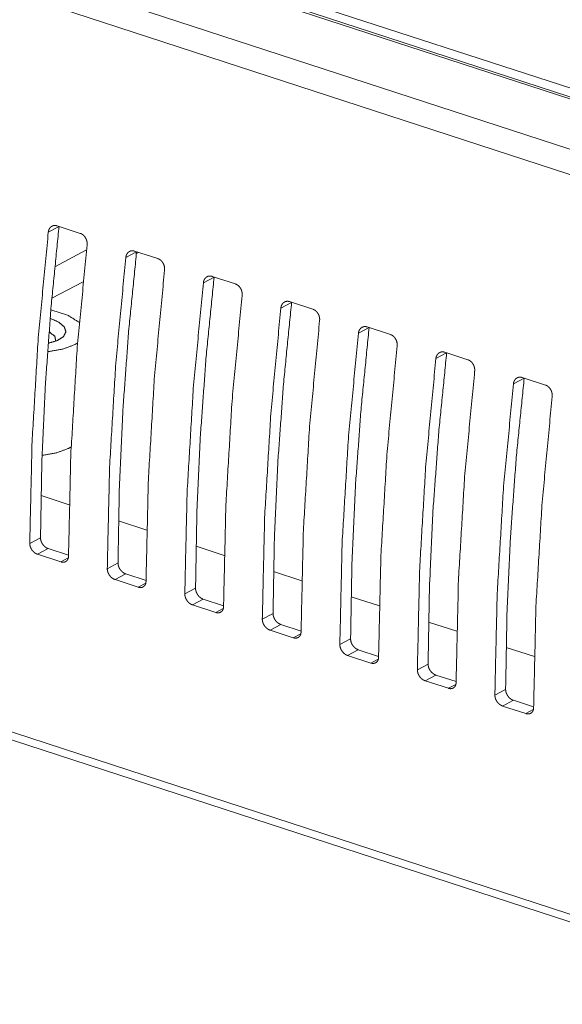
# Model space of a CAD drawing. Header units: millimetres. Extents: x 0 to 2122, y 0 to 1639.
# Tile 71 of 85: x 1398 to 1427, y 1207 to 1259. Entities that reach past the tile are written whole.
import ezdxf

# ---------------------------------------------------------------- set-up
doc = ezdxf.new("R2010")
doc.units = ezdxf.units.MM
doc.layers.add('1', color=7, linetype='Continuous', true_color=0xffffff)

msp = doc.modelspace()

# ---------------------------------------------------------------- linework, layer by layer
at = {"layer": '1', "color": 7, "linetype": 'Continuous', "lineweight": 13}
for p, q in [((1563.516, 1210.991), (1219.264, 1323.2)), ((1563.772, 1211.026), (1219.52, 1323.235)), ((1220.356, 1323.426), (1563.787, 1211.485)), ((1560.396, 1209.344), (1216.144, 1321.553)), ((1559.739, 1208.225), (1215.486, 1320.434)), ((1552.192, 1171.515), (1213.195, 1282.01)), ((1213.477, 1281.498), (1552.211, 1171.088)), ((1400.545, 1248.535), (1399.975, 1248.234)), ((1400.439, 1248.572), (1401.672, 1248.171)), ((1400.32, 1246.406), (1402, 1247.294)), ((1404.653, 1247.196), (1404.083, 1246.896)), ((1404.548, 1247.233), (1405.78, 1246.832)), ((1404.762, 1247.164), (1404.643, 1247.101)), ((1408.761, 1245.857), (1408.191, 1245.557)), ((1408.656, 1245.894), (1409.888, 1245.493)), ((1401.822, 1245.611), (1400.162, 1244.735)), ((1412.869, 1244.518), (1412.299, 1244.218)), ((1412.764, 1244.555), (1413.996, 1244.154)), ((1416.977, 1243.179), (1416.407, 1242.878)), ((1416.872, 1243.216), (1418.104, 1242.815)), ((1421.085, 1241.84), (1420.515, 1241.539)), ((1420.98, 1241.877), (1422.212, 1241.476)), ((1425.193, 1240.501), (1424.623, 1240.2)), ((1425.088, 1240.538), (1426.32, 1240.137)), ((1399.59, 1234.281), (1401.086, 1233.793)), ((1403.697, 1232.942), (1405.193, 1232.454)), ((1398.992, 1231.752), (1399.562, 1232.053)), ((1399.972, 1231.475), (1399.402, 1231.174)), ((1399.402, 1231.174), (1400.635, 1230.772)), ((1399.972, 1231.475), (1401.047, 1231.125)), ((1407.804, 1231.603), (1409.3, 1231.116)), ((1400.635, 1230.772), (1401.029, 1230.981)), ((1403.1, 1230.413), (1403.67, 1230.714)), ((1404.08, 1230.136), (1403.51, 1229.835)), ((1404.08, 1230.136), (1405.155, 1229.786)), ((1411.915, 1230.264), (1413.407, 1229.777)), ((1403.51, 1229.835), (1404.743, 1229.433)), ((1404.743, 1229.433), (1405.137, 1229.642)), ((1407.208, 1229.074), (1407.778, 1229.375)), ((1408.188, 1228.797), (1407.618, 1228.496)), ((1408.188, 1228.797), (1409.262, 1228.447)), ((1416.022, 1228.925), (1417.518, 1228.437)), ((1407.618, 1228.496), (1408.851, 1228.094)), ((1408.851, 1228.094), (1409.245, 1228.303)), ((1411.316, 1227.735), (1411.886, 1228.036)), ((1420.129, 1227.586), (1421.625, 1227.098)), ((1412.296, 1227.458), (1411.726, 1227.157)), ((1411.726, 1227.157), (1412.958, 1226.755)), ((1412.296, 1227.458), (1413.37, 1227.108)), ((1412.958, 1226.755), (1413.353, 1226.964)), ((1415.424, 1226.396), (1415.994, 1226.697)), ((1416.404, 1226.119), (1415.834, 1225.818)), ((1416.404, 1226.119), (1417.479, 1225.769)), ((1424.236, 1226.247), (1425.732, 1225.76)), ((1415.834, 1225.818), (1417.067, 1225.416)), ((1417.067, 1225.416), (1417.461, 1225.625)), ((1419.532, 1225.057), (1420.102, 1225.358)), ((1420.512, 1224.78), (1419.942, 1224.479)), ((1419.942, 1224.479), (1421.175, 1224.078)), ((1420.512, 1224.78), (1421.587, 1224.43)), ((1421.175, 1224.078), (1421.569, 1224.286)), ((1423.641, 1223.718), (1424.21, 1224.019)), ((1424.62, 1223.441), (1424.05, 1223.14)), ((1424.62, 1223.441), (1425.695, 1223.091)), ((1424.05, 1223.14), (1425.283, 1222.738)), ((1425.283, 1222.738), (1425.677, 1222.947))]:
    msp.add_line(p, q, dxfattribs=at)
for points, knots in [([(1400.545, 1248.535), (1400.125, 1244.327), (1399.821, 1240.171), (1399.633, 1236.077), (1399.562, 1232.053)], [0, 0, 0.256023, 0.508255, 0.756356, 1, 1]), ([(1399.975, 1248.234), (1399.982, 1248.28), (1399.993, 1248.324), (1400, 1248.345), (1400.008, 1248.365), (1400.017, 1248.385), (1400.027, 1248.405), (1400.048, 1248.441), (1400.074, 1248.473), (1400.087, 1248.489), (1400.102, 1248.503), (1400.117, 1248.516), (1400.133, 1248.528), (1400.166, 1248.55), (1400.202, 1248.567), (1400.22, 1248.574), (1400.239, 1248.58), (1400.258, 1248.584), (1400.278, 1248.588), (1400.297, 1248.59), (1400.317, 1248.591), (1400.337, 1248.591), (1400.358, 1248.589), (1400.399, 1248.583), (1400.439, 1248.572)], [0, 0, 0.069325, 0.136923, 0.170103, 0.203161, 0.236004, 0.268583, 0.331945, 0.394104, 0.42491, 0.455589, 0.485983, 0.515922, 0.575303, 0.634628, 0.664368, 0.694017, 0.723657, 0.753434, 0.78321, 0.813089, 0.84367, 0.874315, 0.936675, 1, 1]), ([(1399.975, 1248.234), (1399.443, 1242.636), (1399.115, 1237.135), (1398.992, 1231.752)], [0, 0, 0.340468, 0.674059, 1, 1]), ([(1401.672, 1248.171), (1401.712, 1248.155), (1401.751, 1248.135), (1401.77, 1248.124), (1401.789, 1248.111), (1401.807, 1248.098), (1401.825, 1248.083), (1401.859, 1248.052), (1401.891, 1248.017), (1401.906, 1247.998), (1401.92, 1247.978), (1401.934, 1247.958), (1401.947, 1247.937), (1401.97, 1247.895), (1401.989, 1247.85), (1401.994, 1247.838), (1401.998, 1247.826), (1402.002, 1247.815), (1402.006, 1247.803), (1402.012, 1247.779), (1402.018, 1247.756), (1402.023, 1247.732), (1402.027, 1247.708), (1402.03, 1247.684), (1402.032, 1247.66), (1402.032, 1247.612), (1402.029, 1247.565)], [0, 0, 0.056946, 0.114803, 0.144192, 0.173916, 0.20434, 0.23481, 0.296487, 0.358816, 0.390634, 0.422787, 0.454937, 0.487047, 0.551433, 0.616368, 0.632778, 0.649035, 0.665427, 0.68175, 0.714016, 0.746322, 0.778449, 0.810452, 0.842491, 0.874531, 0.937746, 1, 1]), ([(1402.029, 1247.565), (1401.497, 1241.966), (1401.169, 1236.465), (1401.046, 1231.083)], [0, 0, 0.340473, 0.674064, 1, 1]), ([(1404.083, 1246.895), (1403.551, 1241.297), (1403.223, 1235.796), (1403.1, 1230.413)], [0, 0, 0.340468, 0.674059, 1, 1]), ([(1404.653, 1247.196), (1404.233, 1242.988), (1403.929, 1238.832), (1403.741, 1234.738), (1403.67, 1230.714)], [0, 0, 0.256023, 0.508255, 0.756356, 1, 1]), ([(1404.083, 1246.895), (1404.09, 1246.941), (1404.101, 1246.985), (1404.108, 1247.006), (1404.116, 1247.026), (1404.125, 1247.046), (1404.135, 1247.065), (1404.157, 1247.102), (1404.181, 1247.134), (1404.195, 1247.15), (1404.21, 1247.164), (1404.225, 1247.177), (1404.241, 1247.189), (1404.274, 1247.211), (1404.309, 1247.228), (1404.328, 1247.235), (1404.347, 1247.241), (1404.366, 1247.245), (1404.386, 1247.249), (1404.405, 1247.251), (1404.425, 1247.252), (1404.445, 1247.252), (1404.466, 1247.25), (1404.507, 1247.244), (1404.548, 1247.233)], [0, 0, 0.069432, 0.136892, 0.17026, 0.203222, 0.236157, 0.268506, 0.332087, 0.394081, 0.424788, 0.45546, 0.485846, 0.515855, 0.575221, 0.634479, 0.664211, 0.694091, 0.723724, 0.753271, 0.78304, 0.813159, 0.843486, 0.874124, 0.93645, 1, 1]), ([(1405.78, 1246.832), (1405.82, 1246.816), (1405.859, 1246.796), (1405.878, 1246.785), (1405.897, 1246.772), (1405.915, 1246.759), (1405.933, 1246.744), (1405.967, 1246.713), (1405.999, 1246.678), (1406.014, 1246.659), (1406.028, 1246.639), (1406.042, 1246.619), (1406.055, 1246.598), (1406.078, 1246.555), (1406.098, 1246.511), (1406.102, 1246.499), (1406.106, 1246.487), (1406.11, 1246.476), (1406.114, 1246.464), (1406.12, 1246.44), (1406.126, 1246.417), (1406.131, 1246.393), (1406.135, 1246.369), (1406.138, 1246.345), (1406.14, 1246.321), (1406.14, 1246.273), (1406.137, 1246.226)], [0, 0, 0.056942, 0.114794, 0.144124, 0.174088, 0.204334, 0.234972, 0.296483, 0.358954, 0.390633, 0.422695, 0.454843, 0.487044, 0.551425, 0.616343, 0.632673, 0.649107, 0.665394, 0.68165, 0.714019, 0.746216, 0.77834, 0.810448, 0.842485, 0.874523, 0.937736, 1, 1]), ([(1406.137, 1246.226), (1405.605, 1240.627), (1405.277, 1235.126), (1405.154, 1229.744)], [0, 0, 0.340468, 0.674059, 1, 1]), ([(1408.761, 1245.857), (1408.341, 1241.649), (1408.037, 1237.493), (1407.849, 1233.399), (1407.778, 1229.375)], [0, 0, 0.256022, 0.508255, 0.756356, 1, 1]), ([(1408.191, 1245.557), (1408.198, 1245.602), (1408.209, 1245.646), (1408.216, 1245.667), (1408.224, 1245.687), (1408.233, 1245.707), (1408.243, 1245.727), (1408.265, 1245.763), (1408.289, 1245.795), (1408.303, 1245.811), (1408.318, 1245.825), (1408.333, 1245.838), (1408.349, 1245.85), (1408.382, 1245.872), (1408.417, 1245.889), (1408.436, 1245.896), (1408.455, 1245.902), (1408.474, 1245.906), (1408.494, 1245.91), (1408.513, 1245.912), (1408.533, 1245.913), (1408.553, 1245.913), (1408.574, 1245.911), (1408.615, 1245.905), (1408.656, 1245.894)], [0, 0, 0.069355, 0.136883, 0.170136, 0.203101, 0.23604, 0.268614, 0.331968, 0.393968, 0.424771, 0.455446, 0.485835, 0.515967, 0.575131, 0.634448, 0.664184, 0.694031, 0.723696, 0.753224, 0.782996, 0.813119, 0.843448, 0.874338, 0.936443, 1, 1]), ([(1408.191, 1245.557), (1407.659, 1239.958), (1407.331, 1234.457), (1407.208, 1229.074)], [0, 0, 0.340472, 0.674063, 1, 1]), ([(1409.888, 1245.493), (1409.928, 1245.477), (1409.967, 1245.457), (1409.986, 1245.446), (1410.005, 1245.433), (1410.023, 1245.42), (1410.041, 1245.405), (1410.075, 1245.374), (1410.107, 1245.339), (1410.122, 1245.32), (1410.136, 1245.3), (1410.15, 1245.28), (1410.163, 1245.259), (1410.186, 1245.217), (1410.206, 1245.172), (1410.21, 1245.16), (1410.214, 1245.148), (1410.218, 1245.137), (1410.222, 1245.125), (1410.229, 1245.101), (1410.234, 1245.078), (1410.239, 1245.054), (1410.243, 1245.03), (1410.246, 1245.006), (1410.248, 1244.982), (1410.248, 1244.934), (1410.245, 1244.887)], [0, 0, 0.056744, 0.114602, 0.143991, 0.173958, 0.204143, 0.234852, 0.296295, 0.358773, 0.390455, 0.422609, 0.45476, 0.486871, 0.551258, 0.616283, 0.632692, 0.649053, 0.665342, 0.681599, 0.714031, 0.74618, 0.778309, 0.810311, 0.842486, 0.87451, 0.93762, 1, 1]), ([(1410.245, 1244.887), (1409.713, 1239.288), (1409.385, 1233.787), (1409.262, 1228.404)], [0, 0, 0.340467, 0.674058, 1, 1]), ([(1412.299, 1244.217), (1411.767, 1238.619), (1411.439, 1233.118), (1411.316, 1227.735)], [0, 0, 0.340467, 0.674058, 1, 1]), ([(1412.869, 1244.518), (1412.449, 1240.31), (1412.145, 1236.154), (1411.957, 1232.06), (1411.886, 1228.036)], [0, 0, 0.256022, 0.508255, 0.756356, 1, 1]), ([(1412.299, 1244.217), (1412.306, 1244.263), (1412.317, 1244.307), (1412.324, 1244.328), (1412.332, 1244.348), (1412.341, 1244.368), (1412.351, 1244.387), (1412.373, 1244.424), (1412.397, 1244.456), (1412.411, 1244.472), (1412.426, 1244.486), (1412.441, 1244.499), (1412.457, 1244.511), (1412.49, 1244.533), (1412.525, 1244.55), (1412.544, 1244.557), (1412.563, 1244.563), (1412.582, 1244.567), (1412.602, 1244.571), (1412.621, 1244.573), (1412.641, 1244.574), (1412.661, 1244.574), (1412.682, 1244.572), (1412.723, 1244.566), (1412.764, 1244.555)], [0, 0, 0.069357, 0.136886, 0.170139, 0.203194, 0.236034, 0.268609, 0.33207, 0.393973, 0.424943, 0.455442, 0.485832, 0.515964, 0.575338, 0.634434, 0.66417, 0.694053, 0.72369, 0.753219, 0.782992, 0.813115, 0.843445, 0.874335, 0.936442, 1, 1]), ([(1401.62, 1243.458), (1400.996, 1243.837), (1400.107, 1244.119)], [0, 0, 0.438794, 1, 1]), ([(1413.996, 1244.154), (1414.036, 1244.138), (1414.075, 1244.118), (1414.094, 1244.107), (1414.113, 1244.094), (1414.131, 1244.081), (1414.149, 1244.066), (1414.183, 1244.035), (1414.215, 1244), (1414.23, 1243.981), (1414.244, 1243.961), (1414.258, 1243.941), (1414.271, 1243.92), (1414.294, 1243.877), (1414.314, 1243.832), (1414.318, 1243.821), (1414.322, 1243.809), (1414.326, 1243.798), (1414.33, 1243.786), (1414.337, 1243.762), (1414.342, 1243.739), (1414.347, 1243.715), (1414.351, 1243.691), (1414.354, 1243.667), (1414.356, 1243.643), (1414.356, 1243.595), (1414.353, 1243.548)], [0, 0, 0.056951, 0.114617, 0.144196, 0.173922, 0.204173, 0.234815, 0.296336, 0.358817, 0.390638, 0.422576, 0.454819, 0.486932, 0.551427, 0.616367, 0.632778, 0.649036, 0.665429, 0.681688, 0.714017, 0.746274, 0.778296, 0.810409, 0.842477, 0.874503, 0.937726, 1, 1]), ([(1400.07, 1243.674), (1400.532, 1243.467), (1400.823, 1243.219), (1400.909, 1242.957), (1400.783, 1242.707), (1400.457, 1242.498), (1399.967, 1242.351)], [0, 0, 0.216291, 0.379153, 0.49706, 0.616283, 0.781502, 1, 1]), ([(1414.353, 1243.548), (1413.821, 1237.949), (1413.493, 1232.448), (1413.37, 1227.066)], [0, 0, 0.340467, 0.674064, 1, 1]), ([(1416.977, 1243.179), (1416.557, 1238.971), (1416.253, 1234.815), (1416.065, 1230.721), (1415.994, 1226.697)], [0, 0, 0.256022, 0.508255, 0.756356, 1, 1]), ([(1416.407, 1242.878), (1416.414, 1242.924), (1416.425, 1242.968), (1416.432, 1242.989), (1416.44, 1243.009), (1416.449, 1243.029), (1416.459, 1243.048), (1416.48, 1243.085), (1416.506, 1243.117), (1416.519, 1243.133), (1416.534, 1243.147), (1416.549, 1243.16), (1416.565, 1243.172), (1416.598, 1243.194), (1416.633, 1243.211), (1416.652, 1243.218), (1416.671, 1243.224), (1416.69, 1243.228), (1416.71, 1243.232), (1416.729, 1243.234), (1416.749, 1243.235), (1416.77, 1243.235), (1416.79, 1243.233), (1416.831, 1243.227), (1416.872, 1243.216)], [0, 0, 0.069442, 0.136851, 0.170223, 0.203279, 0.236118, 0.268583, 0.332045, 0.394198, 0.424909, 0.455585, 0.486058, 0.515994, 0.575369, 0.634465, 0.664392, 0.694038, 0.723675, 0.75347, 0.783244, 0.81312, 0.843698, 0.874333, 0.936441, 1, 1]), ([(1400.368, 1242.462), (1400.323, 1242.721), (1400.013, 1242.961)], [0, 0, 0.400728, 1, 1]), ([(1416.407, 1242.878), (1415.875, 1237.28), (1415.547, 1231.779), (1415.424, 1226.396)], [0, 0, 0.340468, 0.674058, 1, 1]), ([(1418.104, 1242.815), (1418.144, 1242.799), (1418.183, 1242.779), (1418.202, 1242.768), (1418.221, 1242.755), (1418.239, 1242.742), (1418.257, 1242.727), (1418.291, 1242.696), (1418.323, 1242.661), (1418.338, 1242.642), (1418.353, 1242.622), (1418.366, 1242.602), (1418.379, 1242.581), (1418.402, 1242.538), (1418.422, 1242.494), (1418.426, 1242.482), (1418.43, 1242.47), (1418.434, 1242.459), (1418.438, 1242.447), (1418.445, 1242.423), (1418.45, 1242.4), (1418.455, 1242.376), (1418.459, 1242.352), (1418.462, 1242.328), (1418.464, 1242.304), (1418.464, 1242.256), (1418.461, 1242.209)], [0, 0, 0.056947, 0.114804, 0.144137, 0.173922, 0.204346, 0.234816, 0.296333, 0.35881, 0.390628, 0.422693, 0.454844, 0.486954, 0.551437, 0.616272, 0.632682, 0.649042, 0.665331, 0.681654, 0.714026, 0.746226, 0.778353, 0.810464, 0.842504, 0.874527, 0.937745, 1, 1]), ([(1399.934, 1241.906), (1400.743, 1242.043), (1401.378, 1242.278)], [0, 0, 0.547704, 1, 1]), ([(1401.378, 1242.278), (1401.456, 1242.322), (1401.529, 1242.367)], [0, 0, 0.511816, 1, 1]), ([(1418.461, 1242.209), (1417.929, 1236.61), (1417.601, 1231.109), (1417.478, 1225.726)], [0, 0, 0.340468, 0.674059, 1, 1]), ([(1421.085, 1241.84), (1420.665, 1237.632), (1420.361, 1233.476), (1420.173, 1229.382), (1420.102, 1225.358)], [0, 0, 0.256023, 0.508255, 0.756356, 1, 1]), ([(1420.515, 1241.539), (1420.522, 1241.585), (1420.533, 1241.629), (1420.54, 1241.65), (1420.548, 1241.67), (1420.557, 1241.69), (1420.567, 1241.709), (1420.588, 1241.746), (1420.614, 1241.778), (1420.627, 1241.794), (1420.642, 1241.808), (1420.657, 1241.821), (1420.673, 1241.833), (1420.706, 1241.855), (1420.742, 1241.872), (1420.76, 1241.879), (1420.779, 1241.885), (1420.798, 1241.889), (1420.818, 1241.893), (1420.837, 1241.895), (1420.857, 1241.896), (1420.878, 1241.896), (1420.898, 1241.894), (1420.939, 1241.888), (1420.98, 1241.877)], [0, 0, 0.069326, 0.136924, 0.170104, 0.203163, 0.236006, 0.268585, 0.331947, 0.394107, 0.424914, 0.455593, 0.485987, 0.515926, 0.575307, 0.634633, 0.664373, 0.693986, 0.723655, 0.753432, 0.783208, 0.813087, 0.843669, 0.874314, 0.936675, 1, 1]), ([(1420.515, 1241.539), (1419.983, 1235.941), (1419.655, 1230.44), (1419.532, 1225.057)], [0, 0, 0.340468, 0.674059, 1, 1]), ([(1422.212, 1241.476), (1422.252, 1241.46), (1422.291, 1241.44), (1422.31, 1241.429), (1422.329, 1241.416), (1422.347, 1241.403), (1422.365, 1241.388), (1422.4, 1241.357), (1422.431, 1241.322), (1422.446, 1241.303), (1422.461, 1241.283), (1422.474, 1241.263), (1422.487, 1241.242), (1422.51, 1241.199), (1422.53, 1241.155), (1422.534, 1241.143), (1422.538, 1241.131), (1422.542, 1241.12), (1422.546, 1241.108), (1422.553, 1241.084), (1422.558, 1241.061), (1422.563, 1241.037), (1422.567, 1241.013), (1422.57, 1240.989), (1422.572, 1240.965), (1422.572, 1240.917), (1422.569, 1240.87)], [0, 0, 0.05694, 0.114791, 0.144177, 0.173959, 0.204315, 0.234782, 0.296452, 0.358775, 0.39059, 0.422739, 0.454886, 0.486993, 0.551372, 0.616301, 0.632708, 0.649067, 0.665354, 0.681675, 0.714043, 0.746239, 0.778364, 0.810362, 0.842507, 0.874435, 0.937643, 1, 1]), ([(1422.569, 1240.87), (1422.037, 1235.271), (1421.709, 1229.77), (1421.586, 1224.387)], [0, 0, 0.340468, 0.674059, 1, 1]), ([(1424.623, 1240.2), (1424.63, 1240.246), (1424.641, 1240.29), (1424.648, 1240.311), (1424.656, 1240.331), (1424.665, 1240.351), (1424.675, 1240.37), (1424.696, 1240.407), (1424.722, 1240.439), (1424.735, 1240.455), (1424.75, 1240.469), (1424.765, 1240.482), (1424.781, 1240.494), (1424.814, 1240.516), (1424.85, 1240.533), (1424.868, 1240.54), (1424.887, 1240.546), (1424.906, 1240.55), (1424.926, 1240.553), (1424.945, 1240.556), (1424.965, 1240.557), (1424.986, 1240.557), (1425.006, 1240.555), (1425.047, 1240.549), (1425.088, 1240.538)], [0, 0, 0.069308, 0.136889, 0.170138, 0.203215, 0.236037, 0.268496, 0.331949, 0.393994, 0.424793, 0.455464, 0.48585, 0.515782, 0.575147, 0.634458, 0.66419, 0.693832, 0.723464, 0.753234, 0.783017, 0.81313, 0.843455, 0.874093, 0.936419, 1, 1]), ([(1424.623, 1240.2), (1424.091, 1234.602), (1423.763, 1229.101), (1423.64, 1223.718)], [0, 0, 0.340468, 0.674059, 1, 1]), ([(1425.193, 1240.501), (1424.773, 1236.293), (1424.469, 1232.137), (1424.281, 1228.043), (1424.21, 1224.019)], [0, 0, 0.256023, 0.508255, 0.756356, 1, 1]), ([(1426.32, 1240.137), (1426.36, 1240.121), (1426.399, 1240.101), (1426.418, 1240.09), (1426.437, 1240.077), (1426.455, 1240.064), (1426.473, 1240.049), (1426.508, 1240.018), (1426.539, 1239.983), (1426.554, 1239.964), (1426.569, 1239.944), (1426.582, 1239.924), (1426.595, 1239.903), (1426.618, 1239.86), (1426.638, 1239.815), (1426.642, 1239.804), (1426.646, 1239.792), (1426.65, 1239.781), (1426.654, 1239.769), (1426.66, 1239.745), (1426.666, 1239.722), (1426.671, 1239.698), (1426.675, 1239.674), (1426.678, 1239.65), (1426.68, 1239.626), (1426.681, 1239.578), (1426.677, 1239.531)], [0, 0, 0.056942, 0.114795, 0.144182, 0.174085, 0.204332, 0.234969, 0.296481, 0.358953, 0.390632, 0.422694, 0.454843, 0.487044, 0.551425, 0.616443, 0.632672, 0.649105, 0.665496, 0.681647, 0.714017, 0.746214, 0.778339, 0.810447, 0.842484, 0.874522, 0.937735, 1, 1]), ([(1426.677, 1239.531), (1426.145, 1233.932), (1425.817, 1228.431), (1425.694, 1223.048)], [0, 0, 0.340468, 0.674059, 1, 1]), ([(1399.644, 1236.415), (1400.431, 1236.552), (1401.05, 1236.784)], [0, 0, 0.547133, 1, 1]), ([(1401.05, 1236.784), (1401.121, 1236.823), (1401.186, 1236.863)], [0, 0, 0.511034, 1, 1]), ([(1399.402, 1231.174), (1399.362, 1231.19), (1399.322, 1231.209), (1399.302, 1231.22), (1399.283, 1231.232), (1399.264, 1231.245), (1399.245, 1231.259), (1399.208, 1231.29), (1399.174, 1231.323), (1399.157, 1231.341), (1399.142, 1231.36), (1399.126, 1231.379), (1399.112, 1231.399), (1399.085, 1231.44), (1399.061, 1231.483), (1399.055, 1231.494), (1399.05, 1231.505), (1399.045, 1231.516), (1399.04, 1231.527), (1399.031, 1231.549), (1399.023, 1231.572), (1399.016, 1231.594), (1399.01, 1231.617), (1399.004, 1231.64), (1399, 1231.663), (1398.994, 1231.708), (1398.992, 1231.752)], [0, 0, 0.057435, 0.116361, 0.146262, 0.17684, 0.207954, 0.239231, 0.302386, 0.366237, 0.398774, 0.431387, 0.464175, 0.496818, 0.56179, 0.626982, 0.643311, 0.659643, 0.675881, 0.69204, 0.724021, 0.755714, 0.787259, 0.818473, 0.849575, 0.880463, 0.941002, 1, 1]), ([(1399.562, 1232.053), (1399.564, 1232.009), (1399.57, 1231.964), (1399.574, 1231.941), (1399.579, 1231.919), (1399.586, 1231.896), (1399.593, 1231.873), (1399.61, 1231.828), (1399.63, 1231.784), (1399.642, 1231.763), (1399.654, 1231.742), (1399.668, 1231.721), (1399.681, 1231.7), (1399.711, 1231.662), (1399.743, 1231.625), (1399.76, 1231.608), (1399.778, 1231.591), (1399.796, 1231.576), (1399.814, 1231.561), (1399.833, 1231.547), (1399.852, 1231.534), (1399.872, 1231.521), (1399.892, 1231.51), (1399.932, 1231.491), (1399.972, 1231.475)], [0, 0, 0.058779, 0.118774, 0.149338, 0.18039, 0.211874, 0.243629, 0.307399, 0.371853, 0.404426, 0.437248, 0.470077, 0.502839, 0.567729, 0.632558, 0.664987, 0.697041, 0.728844, 0.760208, 0.791244, 0.822114, 0.852751, 0.883089, 0.942358, 1, 1]), ([(1401.046, 1231.083), (1401.044, 1231.04), (1401.038, 1230.999), (1401.034, 1230.979), (1401.028, 1230.96), (1401.022, 1230.941), (1401.015, 1230.923), (1400.997, 1230.889), (1400.977, 1230.859), (1400.965, 1230.845), (1400.953, 1230.832), (1400.94, 1230.819), (1400.926, 1230.808), (1400.896, 1230.789), (1400.863, 1230.773), (1400.846, 1230.767), (1400.829, 1230.762), (1400.811, 1230.758), (1400.792, 1230.755), (1400.774, 1230.753), (1400.755, 1230.753), (1400.735, 1230.753), (1400.715, 1230.755), (1400.675, 1230.761), (1400.635, 1230.773)], [0, 0, 0.069792, 0.136972, 0.16988, 0.202275, 0.234512, 0.266085, 0.327472, 0.387222, 0.4168, 0.446255, 0.475619, 0.504649, 0.562388, 0.620719, 0.650162, 0.680048, 0.710028, 0.740191, 0.770675, 0.801584, 0.83329, 0.865624, 0.931774, 1, 1]), ([(1403.67, 1230.714), (1403.672, 1230.67), (1403.678, 1230.625), (1403.682, 1230.602), (1403.687, 1230.58), (1403.694, 1230.557), (1403.701, 1230.534), (1403.718, 1230.489), (1403.738, 1230.445), (1403.75, 1230.424), (1403.762, 1230.402), (1403.776, 1230.382), (1403.789, 1230.361), (1403.819, 1230.323), (1403.851, 1230.286), (1403.868, 1230.269), (1403.886, 1230.252), (1403.904, 1230.236), (1403.922, 1230.222), (1403.941, 1230.208), (1403.96, 1230.195), (1403.98, 1230.182), (1404, 1230.171), (1404.04, 1230.152), (1404.08, 1230.136)], [0, 0, 0.05878, 0.118738, 0.14934, 0.180281, 0.211866, 0.243551, 0.30731, 0.371656, 0.404322, 0.437139, 0.469963, 0.50263, 0.567598, 0.632335, 0.664837, 0.696886, 0.728685, 0.760044, 0.79101, 0.821938, 0.852512, 0.8829, 0.942161, 1, 1]), ([(1403.51, 1229.835), (1403.47, 1229.851), (1403.43, 1229.87), (1403.41, 1229.881), (1403.391, 1229.893), (1403.372, 1229.906), (1403.353, 1229.92), (1403.316, 1229.951), (1403.282, 1229.984), (1403.265, 1230.002), (1403.25, 1230.021), (1403.234, 1230.04), (1403.22, 1230.06), (1403.193, 1230.101), (1403.169, 1230.144), (1403.163, 1230.155), (1403.158, 1230.166), (1403.153, 1230.177), (1403.148, 1230.188), (1403.139, 1230.21), (1403.131, 1230.233), (1403.124, 1230.255), (1403.118, 1230.278), (1403.112, 1230.301), (1403.108, 1230.324), (1403.102, 1230.369), (1403.1, 1230.413)], [0, 0, 0.0574, 0.11633, 0.146234, 0.176814, 0.207748, 0.23927, 0.302359, 0.366292, 0.398749, 0.431365, 0.464156, 0.496801, 0.561777, 0.626975, 0.643305, 0.659638, 0.675877, 0.692037, 0.724021, 0.755716, 0.787197, 0.81847, 0.849632, 0.880564, 0.940998, 1, 1]), ([(1405.154, 1229.744), (1405.152, 1229.701), (1405.146, 1229.66), (1405.142, 1229.64), (1405.136, 1229.621), (1405.13, 1229.602), (1405.123, 1229.584), (1405.105, 1229.55), (1405.085, 1229.52), (1405.073, 1229.506), (1405.061, 1229.493), (1405.048, 1229.48), (1405.034, 1229.469), (1405.004, 1229.45), (1404.972, 1229.434), (1404.954, 1229.428), (1404.937, 1229.423), (1404.919, 1229.419), (1404.901, 1229.416), (1404.882, 1229.414), (1404.863, 1229.414), (1404.843, 1229.414), (1404.823, 1229.416), (1404.783, 1229.422), (1404.743, 1229.433)], [0, 0, 0.069794, 0.136976, 0.169754, 0.202279, 0.234303, 0.265979, 0.327368, 0.387231, 0.41681, 0.446266, 0.475539, 0.504569, 0.562384, 0.620474, 0.650171, 0.680058, 0.709776, 0.739941, 0.770693, 0.801602, 0.833309, 0.865655, 0.931808, 1, 1]), ([(1407.778, 1229.375), (1407.78, 1229.331), (1407.786, 1229.286), (1407.79, 1229.263), (1407.795, 1229.241), (1407.802, 1229.218), (1407.809, 1229.195), (1407.826, 1229.15), (1407.846, 1229.106), (1407.858, 1229.085), (1407.87, 1229.064), (1407.884, 1229.043), (1407.897, 1229.022), (1407.927, 1228.984), (1407.959, 1228.947), (1407.976, 1228.93), (1407.994, 1228.913), (1408.012, 1228.898), (1408.03, 1228.883), (1408.049, 1228.869), (1408.068, 1228.856), (1408.088, 1228.843), (1408.108, 1228.832), (1408.148, 1228.813), (1408.188, 1228.797)], [0, 0, 0.058883, 0.118871, 0.149432, 0.180374, 0.211855, 0.243646, 0.307487, 0.371835, 0.404301, 0.437231, 0.470032, 0.5027, 0.567584, 0.632551, 0.664901, 0.697111, 0.728674, 0.760034, 0.791243, 0.821929, 0.852562, 0.882952, 0.942364, 1, 1]), ([(1407.618, 1228.496), (1407.578, 1228.511), (1407.538, 1228.531), (1407.518, 1228.542), (1407.499, 1228.554), (1407.48, 1228.567), (1407.461, 1228.581), (1407.424, 1228.612), (1407.39, 1228.645), (1407.374, 1228.663), (1407.357, 1228.682), (1407.342, 1228.701), (1407.328, 1228.721), (1407.301, 1228.762), (1407.277, 1228.805), (1407.271, 1228.816), (1407.266, 1228.827), (1407.261, 1228.838), (1407.256, 1228.849), (1407.247, 1228.871), (1407.239, 1228.894), (1407.232, 1228.916), (1407.226, 1228.939), (1407.22, 1228.962), (1407.216, 1228.985), (1407.21, 1229.03), (1407.208, 1229.074)], [0, 0, 0.057591, 0.116308, 0.146394, 0.177025, 0.20795, 0.239399, 0.302302, 0.366376, 0.398676, 0.431426, 0.464208, 0.496715, 0.561886, 0.627067, 0.643392, 0.659721, 0.675956, 0.692011, 0.723986, 0.755776, 0.787144, 0.818409, 0.849563, 0.880486, 0.941014, 1, 1]), ([(1409.262, 1228.404), (1409.26, 1228.362), (1409.254, 1228.321), (1409.25, 1228.301), (1409.244, 1228.282), (1409.238, 1228.263), (1409.231, 1228.245), (1409.213, 1228.211), (1409.193, 1228.181), (1409.181, 1228.167), (1409.169, 1228.154), (1409.155, 1228.141), (1409.142, 1228.13), (1409.112, 1228.111), (1409.08, 1228.095), (1409.062, 1228.089), (1409.045, 1228.084), (1409.027, 1228.08), (1409.008, 1228.077), (1408.99, 1228.075), (1408.971, 1228.075), (1408.951, 1228.075), (1408.931, 1228.077), (1408.891, 1228.083), (1408.851, 1228.095)], [0, 0, 0.069791, 0.136837, 0.169745, 0.202268, 0.234291, 0.265864, 0.327373, 0.387083, 0.416832, 0.446287, 0.475558, 0.504588, 0.5624, 0.620488, 0.650138, 0.679803, 0.709753, 0.739937, 0.77042, 0.801592, 0.833298, 0.865632, 0.931516, 1, 1]), ([(1411.726, 1227.157), (1411.686, 1227.173), (1411.646, 1227.192), (1411.626, 1227.203), (1411.607, 1227.215), (1411.588, 1227.228), (1411.569, 1227.242), (1411.532, 1227.273), (1411.498, 1227.306), (1411.482, 1227.324), (1411.465, 1227.343), (1411.45, 1227.362), (1411.436, 1227.382), (1411.409, 1227.423), (1411.385, 1227.466), (1411.379, 1227.477), (1411.374, 1227.488), (1411.369, 1227.499), (1411.364, 1227.51), (1411.355, 1227.532), (1411.347, 1227.555), (1411.34, 1227.577), (1411.334, 1227.6), (1411.328, 1227.623), (1411.324, 1227.646), (1411.318, 1227.691), (1411.316, 1227.735)], [0, 0, 0.057634, 0.116355, 0.146444, 0.177019, 0.207947, 0.239221, 0.302368, 0.366212, 0.398745, 0.431498, 0.464145, 0.496784, 0.561869, 0.626947, 0.643373, 0.659703, 0.675848, 0.692093, 0.724071, 0.75576, 0.787235, 0.818503, 0.849551, 0.880477, 0.941009, 1, 1]), ([(1411.886, 1228.036), (1411.888, 1227.992), (1411.894, 1227.947), (1411.898, 1227.924), (1411.903, 1227.902), (1411.91, 1227.879), (1411.917, 1227.856), (1411.934, 1227.811), (1411.954, 1227.767), (1411.966, 1227.746), (1411.978, 1227.725), (1411.992, 1227.704), (1412.005, 1227.683), (1412.035, 1227.645), (1412.067, 1227.608), (1412.084, 1227.591), (1412.102, 1227.574), (1412.12, 1227.558), (1412.139, 1227.544), (1412.157, 1227.53), (1412.176, 1227.517), (1412.196, 1227.504), (1412.216, 1227.493), (1412.256, 1227.474), (1412.296, 1227.458)], [0, 0, 0.058776, 0.118768, 0.149331, 0.180382, 0.211865, 0.243618, 0.307384, 0.371836, 0.404408, 0.437228, 0.469938, 0.502699, 0.567586, 0.632475, 0.664826, 0.697038, 0.728841, 0.760203, 0.791237, 0.821925, 0.85256, 0.882897, 0.942361, 1, 1]), ([(1413.37, 1227.066), (1413.368, 1227.023), (1413.362, 1226.982), (1413.358, 1226.962), (1413.352, 1226.943), (1413.346, 1226.924), (1413.339, 1226.906), (1413.322, 1226.872), (1413.301, 1226.842), (1413.289, 1226.828), (1413.277, 1226.815), (1413.263, 1226.802), (1413.25, 1226.791), (1413.22, 1226.772), (1413.188, 1226.756), (1413.17, 1226.75), (1413.153, 1226.745), (1413.135, 1226.741), (1413.116, 1226.738), (1413.098, 1226.736), (1413.079, 1226.736), (1413.059, 1226.736), (1413.039, 1226.738), (1412.999, 1226.744), (1412.959, 1226.755)], [0, 0, 0.069782, 0.136954, 0.169858, 0.202176, 0.234282, 0.265976, 0.327354, 0.387097, 0.416671, 0.446306, 0.475666, 0.504692, 0.562199, 0.620523, 0.650215, 0.679839, 0.709814, 0.739974, 0.770453, 0.801626, 0.833328, 0.865669, 0.931524, 1, 1]), ([(1415.994, 1226.697), (1415.996, 1226.653), (1416.002, 1226.608), (1416.006, 1226.585), (1416.011, 1226.563), (1416.018, 1226.54), (1416.025, 1226.517), (1416.042, 1226.472), (1416.062, 1226.428), (1416.074, 1226.407), (1416.086, 1226.385), (1416.1, 1226.365), (1416.113, 1226.344), (1416.143, 1226.306), (1416.175, 1226.269), (1416.192, 1226.252), (1416.21, 1226.235), (1416.228, 1226.219), (1416.246, 1226.205), (1416.265, 1226.191), (1416.284, 1226.178), (1416.304, 1226.165), (1416.324, 1226.154), (1416.364, 1226.135), (1416.404, 1226.119)], [0, 0, 0.058781, 0.118778, 0.149344, 0.18029, 0.211882, 0.243638, 0.30741, 0.371767, 0.404438, 0.437262, 0.470092, 0.502641, 0.567754, 0.632503, 0.664857, 0.697072, 0.728877, 0.760242, 0.791213, 0.821903, 0.852541, 0.882935, 0.942356, 1, 1]), ([(1415.834, 1225.818), (1415.794, 1225.833), (1415.754, 1225.853), (1415.734, 1225.864), (1415.715, 1225.876), (1415.696, 1225.889), (1415.677, 1225.903), (1415.64, 1225.934), (1415.606, 1225.967), (1415.59, 1225.985), (1415.573, 1226.004), (1415.558, 1226.023), (1415.544, 1226.043), (1415.517, 1226.084), (1415.493, 1226.127), (1415.487, 1226.138), (1415.482, 1226.149), (1415.477, 1226.16), (1415.472, 1226.171), (1415.463, 1226.193), (1415.455, 1226.216), (1415.448, 1226.238), (1415.442, 1226.261), (1415.436, 1226.284), (1415.432, 1226.307), (1415.426, 1226.352), (1415.424, 1226.396)], [0, 0, 0.057602, 0.116329, 0.146421, 0.176813, 0.207988, 0.239265, 0.302349, 0.366277, 0.398732, 0.431488, 0.464139, 0.496782, 0.561874, 0.627055, 0.643285, 0.659713, 0.675859, 0.692019, 0.724082, 0.755701, 0.787246, 0.818517, 0.849676, 0.880564, 0.940993, 1, 1]), ([(1417.478, 1225.726), (1417.476, 1225.684), (1417.47, 1225.643), (1417.466, 1225.623), (1417.46, 1225.604), (1417.454, 1225.585), (1417.447, 1225.567), (1417.43, 1225.533), (1417.409, 1225.503), (1417.397, 1225.489), (1417.385, 1225.476), (1417.371, 1225.463), (1417.358, 1225.452), (1417.328, 1225.433), (1417.296, 1225.417), (1417.279, 1225.411), (1417.261, 1225.406), (1417.243, 1225.402), (1417.224, 1225.399), (1417.206, 1225.397), (1417.187, 1225.397), (1417.167, 1225.397), (1417.147, 1225.399), (1417.107, 1225.405), (1417.067, 1225.416)], [0, 0, 0.0698, 0.137027, 0.16975, 0.202278, 0.234391, 0.265969, 0.327363, 0.387231, 0.416812, 0.446456, 0.475731, 0.504765, 0.56236, 0.620698, 0.650145, 0.680034, 0.710017, 0.740184, 0.770671, 0.801852, 0.833562, 0.865643, 0.931802, 1, 1]), ([(1419.942, 1224.479), (1419.902, 1224.495), (1419.862, 1224.514), (1419.843, 1224.525), (1419.823, 1224.537), (1419.804, 1224.55), (1419.785, 1224.564), (1419.748, 1224.595), (1419.714, 1224.628), (1419.697, 1224.646), (1419.682, 1224.665), (1419.666, 1224.684), (1419.652, 1224.704), (1419.625, 1224.745), (1419.601, 1224.788), (1419.595, 1224.799), (1419.59, 1224.81), (1419.585, 1224.821), (1419.58, 1224.832), (1419.571, 1224.854), (1419.563, 1224.877), (1419.556, 1224.899), (1419.55, 1224.922), (1419.544, 1224.945), (1419.54, 1224.968), (1419.534, 1225.013), (1419.532, 1225.057)], [0, 0, 0.057434, 0.116359, 0.146259, 0.176837, 0.20795, 0.239227, 0.30231, 0.366237, 0.398691, 0.431304, 0.464178, 0.496731, 0.561794, 0.626985, 0.643314, 0.659645, 0.675883, 0.691941, 0.723921, 0.755717, 0.787157, 0.818476, 0.849578, 0.880465, 0.941004, 1, 1]), ([(1420.102, 1225.358), (1420.104, 1225.314), (1420.11, 1225.269), (1420.114, 1225.246), (1420.119, 1225.224), (1420.126, 1225.201), (1420.133, 1225.178), (1420.15, 1225.133), (1420.17, 1225.089), (1420.182, 1225.068), (1420.194, 1225.047), (1420.208, 1225.026), (1420.222, 1225.005), (1420.251, 1224.967), (1420.283, 1224.93), (1420.301, 1224.913), (1420.318, 1224.896), (1420.336, 1224.88), (1420.354, 1224.866), (1420.373, 1224.852), (1420.392, 1224.839), (1420.412, 1224.826), (1420.432, 1224.815), (1420.472, 1224.796), (1420.512, 1224.78)], [0, 0, 0.058887, 0.118881, 0.149336, 0.180388, 0.211872, 0.243731, 0.307395, 0.371848, 0.404421, 0.437242, 0.470163, 0.502834, 0.567723, 0.63255, 0.664978, 0.697106, 0.728837, 0.7602, 0.791235, 0.822105, 0.852741, 0.882942, 0.94236, 1, 1]), ([(1421.586, 1224.387), (1421.584, 1224.345), (1421.578, 1224.304), (1421.574, 1224.284), (1421.568, 1224.265), (1421.562, 1224.246), (1421.555, 1224.228), (1421.538, 1224.194), (1421.517, 1224.164), (1421.505, 1224.15), (1421.493, 1224.137), (1421.48, 1224.124), (1421.466, 1224.113), (1421.436, 1224.094), (1421.404, 1224.078), (1421.387, 1224.072), (1421.369, 1224.067), (1421.351, 1224.063), (1421.332, 1224.06), (1421.314, 1224.058), (1421.295, 1224.058), (1421.275, 1224.058), (1421.255, 1224.06), (1421.215, 1224.066), (1421.175, 1224.077)], [0, 0, 0.069797, 0.136849, 0.169759, 0.202157, 0.234396, 0.265972, 0.327363, 0.387229, 0.416808, 0.446266, 0.47554, 0.504572, 0.562389, 0.620667, 0.650112, 0.680037, 0.709991, 0.740177, 0.770663, 0.801569, 0.833278, 0.865614, 0.931769, 1, 1]), ([(1424.21, 1224.019), (1424.212, 1223.975), (1424.218, 1223.93), (1424.222, 1223.907), (1424.227, 1223.885), (1424.234, 1223.862), (1424.241, 1223.839), (1424.258, 1223.794), (1424.278, 1223.75), (1424.29, 1223.729), (1424.302, 1223.707), (1424.316, 1223.687), (1424.33, 1223.666), (1424.359, 1223.628), (1424.391, 1223.591), (1424.409, 1223.574), (1424.426, 1223.557), (1424.444, 1223.541), (1424.462, 1223.527), (1424.481, 1223.513), (1424.5, 1223.5), (1424.52, 1223.487), (1424.54, 1223.476), (1424.58, 1223.457), (1424.62, 1223.441)], [0, 0, 0.058779, 0.118736, 0.149295, 0.180393, 0.211872, 0.243555, 0.307314, 0.371758, 0.404326, 0.437142, 0.469966, 0.502632, 0.567599, 0.632334, 0.664836, 0.696885, 0.728683, 0.760041, 0.791072, 0.821938, 0.852569, 0.882903, 0.942162, 1, 1]), ([(1424.05, 1223.14), (1424.01, 1223.155), (1423.97, 1223.175), (1423.951, 1223.186), (1423.931, 1223.198), (1423.912, 1223.211), (1423.893, 1223.225), (1423.856, 1223.256), (1423.822, 1223.289), (1423.805, 1223.307), (1423.79, 1223.326), (1423.774, 1223.345), (1423.76, 1223.365), (1423.733, 1223.406), (1423.709, 1223.449), (1423.703, 1223.46), (1423.698, 1223.471), (1423.693, 1223.482), (1423.688, 1223.493), (1423.679, 1223.515), (1423.671, 1223.538), (1423.664, 1223.56), (1423.658, 1223.583), (1423.653, 1223.606), (1423.648, 1223.629), (1423.642, 1223.674), (1423.64, 1223.718)], [0, 0, 0.0574, 0.116329, 0.146232, 0.176812, 0.207746, 0.239202, 0.302361, 0.366216, 0.398754, 0.43137, 0.46416, 0.496805, 0.561781, 0.626977, 0.643307, 0.65964, 0.675879, 0.692039, 0.724023, 0.755717, 0.787198, 0.818471, 0.849632, 0.880456, 0.940999, 1, 1]), ([(1425.694, 1223.048), (1425.692, 1223.006), (1425.686, 1222.965), (1425.682, 1222.945), (1425.676, 1222.926), (1425.67, 1222.907), (1425.663, 1222.889), (1425.645, 1222.855), (1425.625, 1222.825), (1425.613, 1222.811), (1425.601, 1222.798), (1425.588, 1222.785), (1425.574, 1222.774), (1425.544, 1222.755), (1425.512, 1222.739), (1425.495, 1222.733), (1425.477, 1222.728), (1425.459, 1222.724), (1425.441, 1222.721), (1425.422, 1222.719), (1425.403, 1222.719), (1425.383, 1222.719), (1425.363, 1222.721), (1425.323, 1222.727), (1425.283, 1222.738)], [0, 0, 0.06979, 0.13697, 0.169877, 0.202271, 0.234294, 0.266093, 0.327479, 0.387228, 0.416805, 0.44626, 0.475623, 0.504652, 0.562391, 0.620478, 0.650174, 0.680059, 0.709776, 0.739939, 0.77069, 0.801598, 0.833303, 0.865648, 0.931775, 1, 1])]:
    msp.add_open_spline(points, degree=1, knots=knots, dxfattribs=at)

doc.saveas('drawing.dxf')
